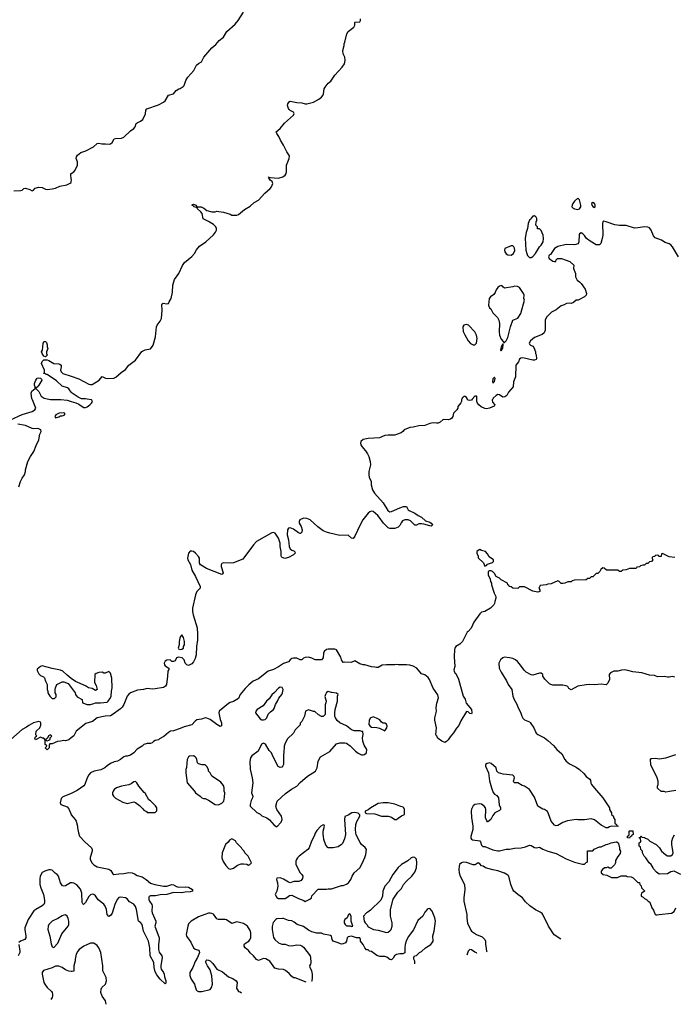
# Model space of a CAD drawing. Header units: inches. Extents: x 2528705 to 2676837, y 911742 to 1023252.
# Tile 37 of 143: x 2609379 to 2617250, y 912730 to 924559. Entities that reach past the tile are written whole.
import ezdxf

# ---------------------------------------------------------------- set-up
doc = ezdxf.new("R2010")
doc.units = ezdxf.units.IN
doc.header["$MEASUREMENT"] = 0
for name, color, linetype in [('C6901', 7, 'Continuous'), ('C6902', 7, 'Continuous'), ('C6911', 7, 'Continuous'), ('C6912', 7, 'Continuous')]:
    doc.layers.add(name, color=color, linetype=linetype)

msp = doc.modelspace()

# ---------------------------------------------------------------- linework, layer by layer
at = {"layer": 'C6901', "color": 5}
for points, elevation in [([(2609268, 919750), (2609410, 919814), (2609530, 919851), (2609562, 919870), (2609575, 919890), (2609548, 919950), (2609535, 919990), (2609529, 920000)], 20), ([(2609730, 920000), (2609750, 919995), (2609874, 919994), (2609950, 919986), (2610000, 919972)], 20), ([(2609368, 918948), (2609388, 919010), (2609408, 919050), (2609435, 919090), (2609448, 919132), (2609449, 919151), (2609479, 919250), (2609509, 919310), (2609550, 919372), (2609576, 919444), (2609608, 919510), (2609622, 919578), (2609637, 919610), (2609632, 919630), (2609610, 919643), (2609590, 919649), (2609550, 919643), (2609530, 919647), (2609450, 919683), (2609358, 919698)], 20), ([(2610000, 916645), (2609950, 916682), (2609899, 916730), (2609870, 916745), (2609770, 916763), (2609650, 916797), (2609630, 916789), (2609590, 916755), (2609590, 916742), (2609610, 916699), (2609630, 916681), (2609664, 916664), (2609678, 916650), (2609691, 916610), (2609711, 916571), (2609711, 916510), (2609718, 916490), (2609718, 916470), (2609742, 916430), (2609770, 916402), (2609796, 916404), (2609816, 916424), (2609818, 916450), (2609807, 916473), (2609806, 916510), (2609808, 916532), (2609826, 916570), (2609890, 916602), (2609910, 916605), (2609964, 916584), (2610000, 916535)], 20), ([(2610000, 915932), (2609970, 915909), (2609930, 915897), (2609910, 915899), (2609870, 915889), (2609832, 915888), (2609770, 915858), (2609742, 915858), (2609733, 915847), (2609732, 915810), (2609710, 915788), (2609686, 915810), (2609706, 915830), (2609702, 915842), (2609686, 915850), (2609687, 915907), (2609668, 915928), (2609652, 915928), (2609630, 915938), (2609570, 915908), (2609562, 915922), (2609570, 915942), (2609586, 915950), (2609578, 915958), (2609575, 915970), (2609579, 916010), (2609622, 916050), (2609635, 916085), (2609635, 916110), (2609630, 916118), (2609610, 916128), (2609545, 916110), (2609490, 916081), (2609462, 916058), (2609410, 916033), (2609271, 915910)], 20), ([(2610000, 915264), (2609990, 915259), (2609897, 915223), (2609877, 915203), (2609865, 915150), (2609872, 915130), (2609950, 915101), (2609970, 915079), (2609997, 915010), (2610000, 915006)], 40), ([(2610000, 914187), (2609990, 914187), (2609930, 914154), (2609910, 914150), (2609894, 914154), (2609884, 914164), (2609870, 914190), (2609846, 914270), (2609830, 914290), (2609805, 914305), (2609770, 914340), (2609750, 914347), (2609730, 914345), (2609682, 914330), (2609650, 914313), (2609626, 914270), (2609622, 914238), (2609621, 914170), (2609633, 914130), (2609667, 914047), (2609679, 913979), (2609677, 913950), (2609668, 913930), (2609650, 913913), (2609573, 913870), (2609549, 913851), (2609481, 913750), (2609443, 913650), (2609441, 913630), (2609453, 913550), (2609452, 913528), (2609443, 913510), (2609388, 913490), (2609369, 913471)], 40), ([(2609368, 913450), (2609382, 913370), (2609381, 913350), (2609361, 913310)], 40), ([(2610000, 913124), (2609970, 913129), (2609930, 913145), (2609890, 913173), (2609850, 913189), (2609811, 913189), (2609770, 913166), (2609666, 913134), (2609651, 913110), (2609648, 913090), (2609671, 912990), (2609681, 912970), (2609710, 912931), (2609763, 912883), (2609770, 912870), (2609774, 912850), (2609774, 912830), (2609768, 912810), (2609752, 912787)], 60)]:
    msp.add_lwpolyline(points, dxfattribs=dict(at, elevation=elevation))
for points, elevation in [([(2609910, 919836), (2609854, 919830), (2609814, 919810), (2609802, 919790), (2609810, 919774), (2609850, 919786), (2609870, 919798), (2609890, 919799), (2609922, 919810), (2609922, 919830)], 20), ([(2609750, 915966), (2609725, 915955), (2609713, 915927), (2609694, 915910), (2609698, 915898), (2609710, 915894), (2609730, 915902), (2609746, 915910), (2609746, 915930), (2609766, 915950)], 20), ([(2609930, 913804), (2609910, 913802), (2609890, 913794), (2609839, 913761), (2609770, 913727), (2609730, 913690), (2609721, 913670), (2609716, 913630), (2609741, 913550), (2609758, 913458), (2609770, 913422), (2609790, 913411), (2609836, 913464), (2609884, 913576), (2609961, 913670), (2609970, 913690), (2609970, 913730), (2609961, 913761), (2609950, 913789)], 60)]:
    msp.add_lwpolyline(points, close=True, dxfattribs=dict(at, elevation=elevation))
at = {"layer": 'C6902', "color": 5}
for points, elevation in [([(2610000, 922653), (2609994, 922690), (2609996, 922710), (2610000, 922713)], 40), ([(2609310, 922501), (2609394, 922506), (2609409, 922511), (2609429, 922531), (2609450, 922536), (2609500, 922520), (2609530, 922502), (2609546, 922510), (2609565, 922535), (2609610, 922547), (2609650, 922543), (2609690, 922521), (2609710, 922519), (2609770, 922525), (2609810, 922536), (2609860, 922560), (2609946, 922574), (2609987, 922593), (2609997, 922603), (2610000, 922616)], 40), ([(2610000, 920083), (2609970, 920125), (2609956, 920136), (2609890, 920157), (2609822, 920222), (2609710, 920295), (2609698, 920298), (2609690, 920306), (2609667, 920307), (2609678, 920322), (2609678, 920350), (2609641, 920430), (2609649, 920451), (2609670, 920472), (2609710, 920472), (2609730, 920465), (2609788, 920428), (2609850, 920426), (2609862, 920422), (2609878, 920410), (2609879, 920390), (2609870, 920350), (2609876, 920330), (2609896, 920310), (2610000, 920276)], 20), ([(2609529, 920000), (2609525, 920005), (2609519, 920070), (2609526, 920094), (2609566, 920130), (2609566, 920150), (2609558, 920170), (2609559, 920190), (2609574, 920230), (2609590, 920251), (2609610, 920258), (2609630, 920254), (2609642, 920242), (2609645, 920230), (2609610, 920168), (2609590, 920146), (2609578, 920142), (2609574, 920130), (2609610, 920092), (2609637, 920037), (2609673, 920013), (2609730, 920000)], 20)]:
    msp.add_lwpolyline(points, dxfattribs=dict(at, elevation=elevation))
at = {"layer": 'C6902', "color": 5, "elevation": 20}
msp.add_lwpolyline([(2609690, 920508), (2609670, 920518), (2609649, 920550), (2609642, 920570), (2609655, 920590), (2609662, 920670), (2609670, 920694), (2609690, 920694), (2609700, 920680), (2609711, 920651), (2609711, 920630), (2609718, 920610), (2609702, 920570), (2609702, 920550), (2609711, 920530)], close=True, dxfattribs=at)
at = {"layer": 'C6911', "color": 5}
for points, elevation in [([(2614696, 920000), (2614691, 919990), (2614691, 919970), (2614684, 919956), (2614647, 919913), (2614646, 919890), (2614635, 919870), (2614596, 919830), (2614587, 919793), (2614576, 919770), (2614560, 919760), (2614530, 919752), (2614470, 919757), (2614435, 919725), (2614410, 919713), (2614390, 919710), (2614350, 919717), (2614310, 919709), (2614250, 919683), (2614178, 919678), (2614110, 919663), (2614070, 919661), (2614002, 919630), (2613985, 919610), (2613964, 919596), (2613910, 919574), (2613890, 919569), (2613809, 919569), (2613770, 919565), (2613704, 919536), (2613569, 919529), (2613510, 919516), (2613482, 919490), (2613477, 919470), (2613482, 919450), (2613493, 919430), (2613539, 919379), (2613563, 919343), (2613578, 919310), (2613595, 919250), (2613597, 919210), (2613578, 919130), (2613577, 919090), (2613583, 919063), (2613605, 919010), (2613606, 918970), (2613620, 918910), (2613645, 918870), (2613750, 918756), (2613804, 918664), (2613830, 918646), (2613850, 918650), (2613950, 918696), (2613995, 918710), (2614030, 918712), (2614052, 918672), (2614063, 918663), (2614130, 918632), (2614170, 918601), (2614210, 918583), (2614259, 918539), (2614310, 918522), (2614327, 918510), (2614341, 918490), (2614339, 918481), (2614325, 918475), (2614310, 918477), (2614240, 918500), (2614210, 918504), (2614179, 918501), (2614150, 918487), (2614130, 918488), (2614079, 918539), (2614050, 918549), (2614029, 918551), (2614010, 918549), (2613983, 918537), (2613965, 918515), (2613950, 918481), (2613930, 918463), (2613890, 918448), (2613830, 918446), (2613810, 918455), (2613753, 918510), (2613703, 918583), (2613684, 918604), (2613630, 918649), (2613610, 918654), (2613590, 918648), (2613568, 918632), (2613506, 918550), (2613471, 918490), (2613407, 918353), (2613390, 918326), (2613370, 918329), (2613330, 918365), (2613230, 918360), (2613108, 918388), (2613070, 918400), (2613030, 918420), (2612965, 918465), (2612870, 918552), (2612830, 918568), (2612790, 918571), (2612749, 918551), (2612738, 918530), (2612739, 918510), (2612763, 918470), (2612775, 918430), (2612770, 918402), (2612754, 918386), (2612750, 918384), (2612730, 918393), (2612670, 918439), (2612630, 918455), (2612610, 918452), (2612600, 918430), (2612597, 918370), (2612610, 918310), (2612619, 918230), (2612630, 918201), (2612650, 918185), (2612676, 918176), (2612687, 918167), (2612692, 918150), (2612673, 918130), (2612610, 918096), (2612566, 918086), (2612536, 918096), (2612527, 918107), (2612523, 918123), (2612522, 918170), (2612510, 918230), (2612510, 918270), (2612493, 918330), (2612450, 918390), (2612430, 918397), (2612410, 918392), (2612227, 918290), (2612190, 918251), (2612062, 918078), (2611950, 918035), (2611910, 918030), (2611830, 918032), (2611810, 918025), (2611800, 918010), (2611803, 917990), (2611825, 917915), (2611819, 917901), (2611810, 917895), (2611625, 917965), (2611555, 918010), (2611541, 918030), (2611541, 918090), (2611529, 918110), (2611493, 918150), (2611470, 918168), (2611450, 918175), (2611430, 918173), (2611410, 918149), (2611397, 918090), (2611400, 918070), (2611432, 918012), (2611450, 917947), (2611494, 917870), (2611548, 917750), (2611548, 917730), (2611510, 917690), (2611493, 917650), (2611456, 917490), (2611456, 917450), (2611464, 917410), (2611514, 917254), (2611518, 917178), (2611516, 917110), (2611506, 917030), (2611503, 916930), (2611490, 916883), (2611470, 916843), (2611450, 916819), (2611410, 916802), (2611389, 916809), (2611370, 916828), (2611355, 916870), (2611333, 916893), (2611290, 916902), (2611266, 916894), (2611250, 916858), (2611230, 916849), (2611208, 916848), (2611187, 916867), (2611150, 916864), (2611130, 916853), (2611115, 916830), (2611119, 916810), (2611130, 916796), (2611174, 916770), (2611172, 916752), (2611161, 916730), (2611158, 916670), (2611143, 916570), (2611133, 916550), (2611110, 916535), (2611010, 916519), (2610977, 916517), (2610910, 916522), (2610868, 916512), (2610795, 916505), (2610710, 916470), (2610690, 916457), (2610670, 916430), (2610630, 916332), (2610610, 916298), (2610590, 916279), (2610490, 916207), (2610470, 916195), (2610408, 916192), (2610310, 916173), (2610254, 916126), (2610176, 916104), (2610058, 916010), (2610030, 915955), (2610000, 915932)], 20), ([(2610000, 919972), (2610056, 919956), (2610090, 919939), (2610131, 919910), (2610150, 919901), (2610170, 919899), (2610190, 919906), (2610224, 919930), (2610243, 919950), (2610254, 919970), (2610247, 919987), (2610242, 919990), (2610189, 920000)], 20), ([(2614820, 920000), (2614811, 919989), (2614790, 919984), (2614769, 919989), (2614762, 920000)], 20), ([(2615067, 920000), (2615060, 919990), (2615065, 919965), (2615091, 919930), (2615083, 919917), (2615030, 919893), (2614990, 919884), (2614970, 919887), (2614926, 919906), (2614899, 919930), (2614884, 919950), (2614877, 919970), (2614876, 920000)], 20), ([(2617256, 918096), (2617190, 918106), (2617110, 918146), (2617098, 918142), (2617092, 918108), (2617066, 918110), (2617062, 918122), (2617050, 918126), (2617018, 918122), (2617014, 918110), (2616993, 918107), (2616984, 918096), (2616984, 918084), (2616991, 918070), (2616974, 918050), (2616950, 918046), (2616930, 918026), (2616910, 918026), (2616890, 918006), (2616870, 918006), (2616844, 917996), (2616830, 917986), (2616798, 917982), (2616790, 917966), (2616710, 917966), (2616670, 917948), (2616630, 917946), (2616612, 917928), (2616590, 917928), (2616570, 917946), (2616433, 917947), (2616406, 917970), (2616390, 917974), (2616365, 917955), (2616354, 917930), (2616330, 917906), (2616310, 917906), (2616270, 917866), (2616250, 917866), (2616230, 917846), (2616210, 917846), (2616192, 917828), (2616050, 917826), (2616024, 917816), (2616010, 917806), (2615970, 917806), (2615932, 917788), (2615910, 917786), (2615890, 917786), (2615866, 917810), (2615850, 917818), (2615770, 917782), (2615730, 917778), (2615710, 917768), (2615638, 917762), (2615622, 917730), (2615634, 917710), (2615634, 917690), (2615610, 917682), (2615550, 917695), (2615450, 917746), (2615390, 917746), (2615370, 917726), (2615308, 917728), (2615290, 917746), (2615266, 917750), (2615262, 917762), (2615249, 917769), (2615246, 917790), (2615170, 917829), (2615149, 917849), (2615109, 917869), (2615090, 917906), (2615066, 917930), (2615050, 917938), (2615030, 917938), (2615014, 917930), (2615014, 917890), (2615037, 917837), (2615042, 917810), (2615051, 917790), (2615051, 917770), (2615085, 917670), (2615105, 917630), (2615105, 917610), (2615091, 917570), (2615090, 917546), (2615082, 917530), (2615042, 917490), (2614970, 917449), (2614930, 917439), (2614910, 917422), (2614841, 917319), (2614807, 917250), (2614770, 917209), (2614758, 917202), (2614705, 917090), (2614670, 917055), (2614625, 917030), (2614611, 917009), (2614608, 916992), (2614605, 916905), (2614611, 916790), (2614598, 916750), (2614602, 916730), (2614611, 916711), (2614622, 916702), (2614655, 916635), (2614710, 916431), (2614734, 916394), (2614748, 916348), (2614811, 916270), (2614816, 916230), (2614810, 916218), (2614790, 916222), (2614770, 916242), (2614750, 916248), (2614683, 916137), (2614659, 916081), (2614630, 916049), (2614595, 915990), (2614555, 915945), (2614530, 915909), (2614510, 915886), (2614490, 915873), (2614454, 915890), (2614410, 915922), (2614402, 915930), (2614398, 915950), (2614390, 915955), (2614383, 915970), (2614390, 916050), (2614370, 916142), (2614370, 916170), (2614390, 916250), (2614387, 916290), (2614393, 916347), (2614415, 916410), (2614407, 916447), (2614350, 916526), (2614307, 916630), (2614290, 916656), (2614250, 916689), (2614210, 916699), (2614155, 916770), (2614110, 916794), (2614070, 916804), (2614030, 916809), (2613930, 916809), (2613910, 916814), (2613890, 916809), (2613790, 916809), (2613737, 916803), (2613690, 916775), (2613670, 916775), (2613650, 916782), (2613610, 916784), (2613530, 916809), (2613510, 916809), (2613470, 916822), (2613410, 916858), (2613364, 916836), (2613290, 916842), (2613270, 916838), (2613250, 916869), (2613240, 916900), (2613187, 916987), (2613170, 916997), (2613090, 916998), (2613067, 916993), (2613042, 916970), (2613033, 916950), (2613027, 916893), (2613010, 916869), (2612930, 916869), (2612890, 916889), (2612850, 916899), (2612810, 916897), (2612791, 916890), (2612770, 916869), (2612750, 916869), (2612710, 916889), (2612670, 916889), (2612650, 916884), (2612631, 916869), (2612610, 916844), (2612550, 916825), (2612490, 916785), (2612430, 916753), (2612368, 916732), (2612250, 916639), (2612188, 916612), (2612133, 916567), (2612090, 916525), (2612031, 916450), (2612010, 916404), (2611950, 916367), (2611910, 916356), (2611890, 916345), (2611778, 916250), (2611775, 916230), (2611790, 916150), (2611805, 916110), (2611805, 916075), (2611790, 916069), (2611750, 916090), (2611670, 916152), (2611630, 916169), (2611610, 916173), (2611565, 916155), (2611510, 916146), (2611488, 916132), (2611450, 916089), (2611355, 916065), (2611310, 916042), (2611230, 916015), (2611194, 916010), (2611170, 915995), (2611114, 915946), (2611061, 915919), (2611050, 915908), (2611010, 915898), (2610990, 915888), (2610971, 915869), (2610950, 915862), (2610910, 915864), (2610871, 915849), (2610850, 915829), (2610790, 915795), (2610751, 915749), (2610710, 915722), (2610671, 915709), (2610650, 915709), (2610630, 915702), (2610590, 915669), (2610554, 915650), (2610516, 915644), (2610470, 915622), (2610430, 915595), (2610402, 915570), (2610354, 915546), (2610274, 915530), (2610231, 915509), (2610210, 915488), (2610191, 915450), (2610163, 915370), (2610150, 915354), (2610070, 915299), (2610000, 915264)], 40), ([(2617258, 916658), (2617230, 916669), (2617190, 916659), (2617170, 916659), (2617130, 916669), (2617050, 916664), (2617010, 916681), (2616950, 916684), (2616858, 916710), (2616750, 916724), (2616690, 916742), (2616650, 916747), (2616616, 916744), (2616570, 916734), (2616522, 916730), (2616483, 916710), (2616468, 916690), (2616470, 916630), (2616450, 916589), (2616430, 916568), (2616370, 916575), (2616290, 916567), (2616230, 916573), (2616190, 916569), (2616092, 916550), (2616010, 916509), (2615983, 916523), (2615968, 916548), (2615950, 916555), (2615910, 916562), (2615790, 916562), (2615766, 916570), (2615750, 916578), (2615694, 916634), (2615669, 916670), (2615668, 916690), (2615650, 916708), (2615628, 916708), (2615550, 916685), (2615530, 916687), (2615470, 916721), (2615443, 916743), (2615390, 916821), (2615365, 916850), (2615340, 916870), (2615310, 916883), (2615270, 916892), (2615210, 916899), (2615190, 916892), (2615162, 916870), (2615139, 916830), (2615146, 916770), (2615170, 916721), (2615234, 916614), (2615251, 916570), (2615297, 916510), (2615307, 916430), (2615325, 916390), (2615357, 916337), (2615374, 916290), (2615401, 916241), (2615415, 916190), (2615427, 916167), (2615448, 916148), (2615510, 916122), (2615516, 916116), (2615560, 916050), (2615590, 915987), (2615610, 915970), (2615691, 915930), (2615730, 915901), (2615799, 915839), (2615836, 915790), (2615897, 915737), (2615935, 915670), (2615951, 915650), (2615990, 915619), (2616070, 915577), (2616110, 915550), (2616161, 915501), (2616190, 915465), (2616234, 915434), (2616242, 915422), (2616248, 915388), (2616256, 915370), (2616290, 915325), (2616390, 915211), (2616471, 915090), (2616472, 915072), (2616494, 915030), (2616494, 915010), (2616513, 914993), (2616524, 914964), (2616534, 914950), (2616534, 914910), (2616538, 914898), (2616553, 914893), (2616558, 914878), (2616574, 914870), (2616570, 914866), (2616490, 914868), (2616470, 914862), (2616450, 914849), (2616430, 914849), (2616370, 914881), (2616290, 914945), (2616250, 914956), (2616170, 914946), (2616090, 914945), (2616070, 914949), (2615966, 914934), (2615910, 914914), (2615850, 914879), (2615830, 914875), (2615810, 914882), (2615769, 914930), (2615739, 915019), (2615725, 915045), (2615690, 915069), (2615670, 915075), (2615609, 915109), (2615570, 915218), (2615509, 915310), (2615450, 915349), (2615420, 915360), (2615370, 915389), (2615328, 915390), (2615319, 915399), (2615316, 915410), (2615327, 915450), (2615326, 915466), (2615310, 915481), (2615193, 915493), (2615138, 915510), (2615118, 915530), (2615109, 915570), (2615050, 915622), (2615030, 915629), (2614998, 915622), (2614978, 915610), (2614981, 915590), (2615016, 915510), (2615030, 915414), (2615051, 915330), (2615073, 915273), (2615090, 915254), (2615118, 915238), (2615137, 915210), (2615146, 915126), (2615162, 915090), (2615162, 915070), (2615150, 915058), (2615094, 915030), (2615070, 914998), (2615045, 914950), (2615010, 914922), (2615003, 914923), (2614995, 914935), (2614981, 914970), (2614983, 915070), (2614978, 915090), (2614964, 915110), (2614930, 915135), (2614910, 915138), (2614852, 915130), (2614830, 915113), (2614810, 915075), (2614806, 915050), (2614810, 914974), (2614828, 914870), (2614827, 914830), (2614805, 914745), (2614805, 914725), (2614810, 914714), (2614825, 914705), (2614910, 914692), (2614920, 914680), (2614930, 914642), (2614947, 914627), (2614970, 914625), (2615070, 914585), (2615130, 914574), (2615150, 914575), (2615227, 914593), (2615270, 914593), (2615330, 914605), (2615410, 914610), (2615459, 914621), (2615510, 914643), (2615530, 914639), (2615570, 914614), (2615590, 914611), (2615630, 914619), (2615670, 914595), (2615730, 914571), (2615830, 914543), (2615950, 914479), (2616050, 914436), (2616146, 914414), (2616170, 914414), (2616190, 914434), (2616202, 914438), (2616206, 914450), (2616207, 914573), (2616270, 914574), (2616288, 914592), (2616350, 914622), (2616370, 914622), (2616429, 914651), (2616450, 914652), (2616489, 914671), (2616550, 914682), (2616560, 914680), (2616574, 914670), (2616580, 914660), (2616592, 914610), (2616592, 914590), (2616602, 914570), (2616600, 914540), (2616570, 914506), (2616544, 914456), (2616542, 914430), (2616530, 914406), (2616490, 914366), (2616470, 914366), (2616450, 914378), (2616430, 914368), (2616410, 914368), (2616385, 914350), (2616372, 914330), (2616372, 914310), (2616394, 914290), (2616440, 914280), (2616493, 914253), (2616567, 914253), (2616610, 914272), (2616670, 914274), (2616684, 914264), (2616730, 914262), (2616754, 914250), (2616810, 914194), (2616833, 914193), (2616834, 914170), (2616852, 914152), (2616854, 914130), (2616894, 914090), (2616857, 914063), (2616851, 914050), (2616852, 914030), (2616877, 914017), (2616890, 914002), (2616914, 913990), (2616934, 913970), (2616957, 913957), (2616978, 913890), (2616999, 913859), (2617016, 913816), (2617030, 913806), (2617043, 913803), (2617070, 913807), (2617215, 913825), (2617250, 913845), (2617268, 913890)], 60), ([(2610000, 916535), (2610023, 916503), (2610045, 916470), (2610051, 916450), (2610070, 916425), (2610132, 916390), (2610134, 916350), (2610191, 916331), (2610230, 916331), (2610270, 916345), (2610290, 916351), (2610350, 916351), (2610430, 916359), (2610444, 916370), (2610473, 916410), (2610480, 916430), (2610482, 916490), (2610490, 916530), (2610489, 916649), (2610470, 916708), (2610450, 916728), (2610408, 916708), (2610390, 916708), (2610370, 916718), (2610330, 916715), (2610297, 916703), (2610282, 916690), (2610277, 916597), (2610299, 916559), (2610311, 916510), (2610290, 916499), (2610250, 916524), (2610206, 916530), (2610170, 916555), (2610049, 916609), (2610000, 916645)], 20), ([(2617270, 915297), (2617192, 915288), (2617150, 915278), (2617130, 915286), (2617093, 915287), (2617050, 915326), (2617048, 915350), (2617058, 915370), (2617055, 915410), (2617044, 915450), (2616966, 915606), (2616962, 915670), (2616970, 915682), (2616976, 915684), (2617030, 915686), (2617070, 915679), (2617150, 915691), (2617270, 915731)], 60), ([(2610000, 915006), (2610048, 914950), (2610057, 914930), (2610076, 914870), (2610075, 914850), (2610085, 914790), (2610099, 914750), (2610162, 914682), (2610241, 914610), (2610251, 914590), (2610251, 914570), (2610227, 914493), (2610226, 914474), (2610246, 914430), (2610270, 914405), (2610310, 914382), (2610452, 914352), (2610476, 914336), (2610498, 914298), (2610510, 914291), (2610570, 914299), (2610630, 914300), (2610690, 914315), (2610730, 914310), (2610759, 914299), (2610790, 914278), (2610850, 914262), (2610899, 914230), (2610950, 914186), (2611005, 914170), (2611110, 914149), (2611150, 914150), (2611210, 914170), (2611230, 914164), (2611263, 914143), (2611290, 914135), (2611370, 914139), (2611410, 914136), (2611455, 914110), (2611458, 914090), (2611430, 914081), (2611370, 914078), (2611330, 914069), (2611230, 914072), (2611150, 914050), (2611070, 914043), (2611012, 914032), (2610950, 914034), (2610935, 914025), (2610930, 914015), (2610930, 913990), (2610938, 913970), (2610969, 913930), (2610973, 913913), (2610970, 913850), (2610974, 913830), (2611018, 913730), (2611017, 913710), (2611003, 913670), (2611055, 913530), (2611057, 913510), (2611047, 913450), (2611049, 913390), (2611057, 913357), (2611087, 913310), (2611092, 913290), (2611075, 913190), (2611075, 913170), (2611080, 913150), (2611110, 913110), (2611116, 913090), (2611120, 913060), (2611136, 913010), (2611135, 912985), (2611130, 912975), (2611070, 913030), (2611030, 913084), (2611010, 913121), (2610996, 913170), (2610993, 913233), (2610949, 913310), (2610945, 913410), (2610927, 913487), (2610868, 913610), (2610850, 913690), (2610832, 913712), (2610808, 913730), (2610785, 913870), (2610770, 913906), (2610750, 913932), (2610701, 913961), (2610670, 913995), (2610650, 914010), (2610590, 914016), (2610570, 914011), (2610550, 913990), (2610522, 913930), (2610490, 913826), (2610470, 913795), (2610450, 913783), (2610430, 913809), (2610423, 913870), (2610408, 913910), (2610391, 913931), (2610324, 913984), (2610290, 914034), (2610270, 914050), (2610250, 914054), (2610230, 914043), (2610210, 914024), (2610170, 913952), (2610147, 913927), (2610137, 913937), (2610131, 913951), (2610125, 914065), (2610119, 914090), (2610110, 914111), (2610066, 914166), (2610030, 914184), (2610010, 914188), (2610000, 914187)], 40), ([(2617330, 914288), (2617250, 914328), (2617210, 914322), (2617170, 914298), (2617070, 914295), (2617036, 914316), (2616998, 914358), (2616995, 914370), (2616970, 914408), (2616949, 914429), (2616909, 914490), (2616889, 914509), (2616869, 914550), (2616868, 914568), (2616848, 914590), (2616842, 914622), (2616826, 914630), (2616826, 914670), (2616842, 914678), (2616846, 914690), (2616842, 914722), (2616830, 914726), (2616827, 914733), (2616842, 914738), (2616850, 914752), (2616858, 914738), (2616890, 914734), (2616904, 914724), (2616930, 914714), (2616954, 914690), (2617032, 914650), (2617071, 914610), (2617098, 914570), (2617150, 914525), (2617170, 914512), (2617210, 914512), (2617228, 914530), (2617235, 914550), (2617219, 914650), (2617222, 914690), (2617234, 914730), (2617253, 914767)], 60), ([(2614710, 914437), (2614690, 914429), (2614669, 914411), (2614663, 914390), (2614660, 914350), (2614665, 914310), (2614677, 914270), (2614727, 914170), (2614731, 914110), (2614719, 914010), (2614719, 913970), (2614755, 913810), (2614754, 913766), (2614764, 913704), (2614802, 913622), (2614811, 913610), (2614872, 913570), (2614940, 913540), (2614972, 913510), (2614981, 913490), (2614978, 913450), (2614985, 913430), (2614991, 913370), (2614998, 913361)], 60), ([(2615884, 913511), (2615805, 913565), (2615737, 913670), (2615669, 913810), (2615660, 913820), (2615637, 913837), (2615583, 913863), (2615513, 913913), (2615462, 913962), (2615425, 914010), (2615367, 914047), (2615319, 914090), (2615307, 914107), (2615284, 914170), (2615262, 914270), (2615250, 914282), (2615210, 914304), (2615130, 914334), (2615070, 914344), (2614978, 914370), (2614950, 914389), (2614930, 914394), (2614910, 914418), (2614890, 914428), (2614855, 914405), (2614830, 914404), (2614750, 914435), (2614710, 914437)], 60), ([(2612825, 912997), (2612690, 913049), (2612670, 913049), (2612646, 913066), (2612620, 913100), (2612577, 913137), (2612550, 913149), (2612490, 913150), (2612445, 913165), (2612386, 913246), (2612337, 913277), (2612310, 913280), (2612250, 913256), (2612227, 913267), (2612190, 913313), (2612150, 913349), (2612130, 913377), (2612090, 913410), (2612079, 913430), (2612079, 913450), (2612084, 913456), (2612135, 913490), (2612150, 913512), (2612157, 913530), (2612157, 913590), (2612150, 913618), (2612118, 913670), (2612070, 913702), (2611990, 913719), (2611930, 913701), (2611865, 913745), (2611850, 913750), (2611769, 913749), (2611750, 913757), (2611710, 913813), (2611690, 913822), (2611670, 913824), (2611650, 913823), (2611604, 913810), (2611530, 913780), (2611439, 913730), (2611410, 913696), (2611400, 913670), (2611379, 913570), (2611384, 913550), (2611436, 913476), (2611470, 913407), (2611490, 913391), (2611530, 913381), (2611539, 913370), (2611543, 913350), (2611519, 913290), (2611490, 913244), (2611459, 913170), (2611425, 913110), (2611426, 913074), (2611434, 913050), (2611442, 913030), (2611483, 912970), (2611503, 912903), (2611512, 912892), (2611530, 912882), (2611570, 912882), (2611670, 912907), (2611687, 912930), (2611697, 912970), (2611689, 913070), (2611670, 913142), (2611637, 913190), (2611617, 913230), (2611616, 913244), (2611623, 913257), (2611630, 913262), (2611650, 913261), (2611670, 913250), (2611701, 913221), (2611751, 913150), (2611818, 913118), (2611890, 913061), (2611941, 913041), (2611983, 913010), (2611994, 912990), (2611985, 912925), (2612010, 912885), (2612030, 912878), (2612046, 912868)], 60), ([(2614129, 913215), (2614129, 913249), (2614118, 913270), (2614118, 913290), (2614127, 913313), (2614150, 913314), (2614186, 913350), (2614210, 913362), (2614258, 913410), (2614322, 913450), (2614336, 913464), (2614349, 913490), (2614346, 913554), (2614361, 913610), (2614377, 913730), (2614369, 913770), (2614337, 913850), (2614310, 913879), (2614290, 913877), (2614278, 913870), (2614250, 913835), (2614226, 913790), (2614165, 913735), (2614115, 913625), (2614050, 913542), (2614027, 913490), (2614016, 913450), (2614011, 913410), (2614011, 913349), (2613985, 913335), (2613950, 913336), (2613910, 913329), (2613887, 913313), (2613870, 913282), (2613850, 913264), (2613829, 913269), (2613794, 913294), (2613770, 913302), (2613710, 913302), (2613674, 913314), (2613610, 913362), (2613586, 913370), (2613570, 913386), (2613550, 913386), (2613529, 913409), (2613509, 913450), (2613475, 913490), (2613478, 913510), (2613467, 913527), (2613430, 913529), (2613370, 913549), (2613330, 913542), (2613318, 913530), (2613307, 913490), (2613295, 913470), (2613270, 913456), (2613250, 913453), (2613236, 913456), (2613209, 913469), (2613150, 913489), (2613135, 913510), (2613128, 913550), (2613117, 913557), (2613033, 913573), (2613010, 913584), (2612950, 913586), (2612890, 913599), (2612850, 913619), (2612790, 913663), (2612715, 913690), (2612678, 913718), (2612650, 913732), (2612610, 913735), (2612550, 913761), (2612538, 913762), (2612470, 913757), (2612458, 913750), (2612427, 913713), (2612414, 913666), (2612414, 913630), (2612431, 913531), (2612446, 913510), (2612491, 913470), (2612530, 913454), (2612570, 913451), (2612610, 913436), (2612650, 913431), (2612710, 913445), (2612750, 913441), (2612773, 913433), (2612790, 913418), (2612871, 913311), (2612876, 913290), (2612879, 913230), (2612876, 913210), (2612865, 913190), (2612866, 913174), (2612886, 913130), (2612896, 913090), (2612896, 913050), (2612891, 913009), (2612889, 913008)], 60), ([(2610418, 912730), (2610409, 912770), (2610369, 912829), (2610355, 912870), (2610358, 912910), (2610368, 912930), (2610410, 912972), (2610424, 913010), (2610417, 913050), (2610377, 913130), (2610379, 913190), (2610354, 913350), (2610332, 913410), (2610310, 913436), (2610270, 913464), (2610230, 913465), (2610150, 913430), (2610094, 913390), (2610077, 913370), (2610059, 913330), (2610046, 913270), (2610046, 913250), (2610032, 913190), (2610031, 913129), (2610010, 913122), (2610000, 913124)], 60), ([(2614790, 913389), (2614771, 913369), (2614756, 913321)], 60), ([(2614876, 913341), (2614870, 913348), (2614850, 913355), (2614810, 913384), (2614790, 913389)], 60)]:
    msp.add_lwpolyline(points, dxfattribs=dict(at, elevation=elevation))
for points, elevation in [([(2614912, 918192), (2614902, 918190), (2614874, 918170), (2614874, 918150), (2614892, 918112), (2614893, 918093), (2614955, 918035), (2614970, 917994), (2614990, 918002), (2615003, 918017), (2615064, 918036), (2615078, 918050), (2615075, 918070), (2615025, 918105), (2615003, 918143), (2614978, 918170), (2614930, 918182)], 40), ([(2611330, 917169), (2611311, 917150), (2611304, 917130), (2611296, 917090), (2611298, 917050), (2611285, 917010), (2611290, 917002), (2611310, 916992), (2611330, 916998), (2611348, 917010), (2611348, 917030), (2611359, 917050), (2611361, 917070), (2611361, 917090), (2611350, 917135)], 20), ([(2613090, 916489), (2613070, 916475), (2613055, 916450), (2613048, 916428), (2613065, 916370), (2613062, 916350), (2613052, 916328), (2613052, 916210), (2613030, 916186), (2613008, 916188), (2612970, 916206), (2612928, 916248), (2612912, 916248), (2612850, 916268), (2612814, 916250), (2612802, 916190), (2612770, 916126), (2612753, 916107), (2612752, 916088), (2612692, 916028), (2612670, 915988), (2612600, 915920), (2612570, 915866), (2612558, 915830), (2612556, 915750), (2612551, 915730), (2612552, 915612), (2612545, 915595), (2612530, 915578), (2612510, 915575), (2612486, 915586), (2612422, 915710), (2612408, 915750), (2612380, 915780), (2612335, 915855), (2612310, 915868), (2612286, 915854), (2612246, 915770), (2612170, 915713), (2612154, 915690), (2612147, 915647), (2612150, 915554), (2612175, 915450), (2612183, 915390), (2612165, 915270), (2612182, 915230), (2612178, 915210), (2612161, 915179), (2612151, 915130), (2612152, 915110), (2612230, 915032), (2612270, 915012), (2612290, 914992), (2612351, 914971), (2612384, 914944), (2612440, 914880), (2612470, 914862), (2612523, 914917), (2612535, 914950), (2612529, 914990), (2612469, 915070), (2612459, 915110), (2612475, 915170), (2612577, 915263), (2612646, 915314), (2612710, 915351), (2612750, 915396), (2612838, 915470), (2612934, 915530), (2612957, 915570), (2612969, 915651), (2612996, 915704), (2613110, 915766), (2613190, 915858), (2613230, 915871), (2613290, 915871), (2613310, 915865), (2613354, 915834), (2613418, 915770), (2613450, 915746), (2613490, 915726), (2613510, 915725), (2613526, 915730), (2613549, 915751), (2613554, 915790), (2613522, 915842), (2613504, 915890), (2613501, 915930), (2613509, 915970), (2613506, 916006), (2613494, 916006), (2613470, 916015), (2613404, 916016), (2613369, 916029), (2613310, 916075), (2613228, 916110), (2613198, 916138), (2613175, 916170), (2613169, 916191), (2613169, 916229), (2613174, 916270), (2613201, 916370), (2613202, 916430), (2613209, 916450), (2613190, 916469), (2613130, 916477)], 60), ([(2612510, 916539), (2612490, 916529), (2612444, 916476), (2612410, 916446), (2612379, 916401), (2612346, 916370), (2612305, 916315), (2612236, 916270), (2612220, 916250), (2612215, 916230), (2612270, 916161), (2612290, 916147), (2612310, 916147), (2612330, 916151), (2612349, 916170), (2612365, 916215), (2612395, 916245), (2612429, 916270), (2612437, 916283), (2612453, 916330), (2612478, 916370), (2612494, 916406), (2612530, 916451), (2612539, 916470), (2612549, 916510), (2612536, 916536)], 60), ([(2613630, 916182), (2613592, 916168), (2613580, 916140), (2613578, 916090), (2613592, 916070), (2613610, 916058), (2613674, 916054), (2613707, 916047), (2613770, 916014), (2613793, 916050), (2613796, 916070), (2613790, 916095), (2613770, 916109), (2613749, 916109), (2613730, 916118), (2613709, 916149), (2613670, 916169)], 60), ([(2611470, 915713), (2611422, 915710), (2611410, 915702), (2611391, 915670), (2611385, 915575), (2611376, 915550), (2611375, 915510), (2611392, 915390), (2611482, 915290), (2611492, 915270), (2611551, 915231), (2611570, 915212), (2611590, 915202), (2611610, 915202), (2611650, 915182), (2611731, 915131), (2611770, 915127), (2611810, 915145), (2611835, 915170), (2611843, 915217), (2611844, 915270), (2611839, 915290), (2611839, 915330), (2611830, 915358), (2611797, 915397), (2611770, 915418), (2611688, 915470), (2611668, 915510), (2611648, 915530), (2611648, 915550), (2611630, 915586), (2611610, 915606), (2611573, 915607), (2611530, 915618), (2611518, 915630), (2611509, 915670), (2611501, 915690), (2611490, 915701)], 60), ([(2610770, 915407), (2610750, 915402), (2610720, 915380), (2610692, 915368), (2610603, 915350), (2610545, 915330), (2610517, 915310), (2610505, 915290), (2610497, 915270), (2610497, 915250), (2610507, 915230), (2610530, 915208), (2610619, 915159), (2610670, 915142), (2610750, 915161), (2610770, 915156), (2610818, 915118), (2610859, 915079), (2610870, 915062), (2610904, 915044), (2610910, 915034), (2611010, 915034), (2611027, 915053), (2611028, 915090), (2611014, 915114), (2610953, 915173), (2610930, 915186), (2610888, 915268), (2610876, 915276), (2610810, 915349), (2610789, 915390)], 60), ([(2613809, 915149), (2613751, 915149), (2613690, 915141), (2613602, 915090), (2613570, 915066), (2613534, 915050), (2613534, 915030), (2613550, 915022), (2613650, 915018), (2613730, 914991), (2613810, 914991), (2613850, 914976), (2613890, 914951), (2613910, 914951), (2613930, 914967), (2613970, 914995), (2614008, 915010), (2614005, 915070), (2613999, 915090), (2613990, 915099), (2613950, 915109), (2613890, 915135)], 60), ([(2613410, 915034), (2613374, 915030), (2613330, 915002), (2613290, 914986), (2613286, 914950), (2613295, 914770), (2613284, 914716), (2613260, 914660), (2613250, 914648), (2613210, 914622), (2613150, 914608), (2613090, 914608), (2613060, 914640), (2613035, 914710), (2613034, 914750), (2613028, 914770), (2613028, 914810), (2613046, 914870), (2613042, 914882), (2613030, 914886), (2613002, 914870), (2612950, 914818), (2612930, 914786), (2612918, 914750), (2612886, 914690), (2612858, 914610), (2612845, 914590), (2612738, 914510), (2612718, 914490), (2612707, 914470), (2612701, 914450), (2612701, 914410), (2612752, 914310), (2612772, 914290), (2612782, 914270), (2612780, 914240), (2612764, 914216), (2612737, 914203), (2612677, 914203), (2612630, 914189), (2612610, 914195), (2612550, 914234), (2612510, 914248), (2612470, 914246), (2612465, 914230), (2612478, 914190), (2612485, 914150), (2612471, 914089), (2612452, 914050), (2612472, 914012), (2612490, 914002), (2612570, 914002), (2612590, 914012), (2612622, 914038), (2612650, 914041), (2612730, 913999), (2612795, 913975), (2612810, 913965), (2612868, 913992), (2612886, 914010), (2612890, 914034), (2612968, 914112), (2613068, 914112), (2613090, 914118), (2613130, 914118), (2613250, 914158), (2613270, 914158), (2613310, 914171), (2613334, 914190), (2613359, 914230), (2613375, 914270), (2613402, 914310), (2613470, 914371), (2613499, 914421), (2613530, 914492), (2613541, 914530), (2613549, 914590), (2613533, 914613), (2613490, 914648), (2613473, 914673), (2613426, 914766), (2613419, 914790), (2613415, 914830), (2613422, 914890), (2613434, 914926), (2613468, 914990), (2613467, 915007), (2613450, 915026)], 60), ([(2616710, 914726), (2616686, 914730), (2616686, 914750), (2616702, 914758), (2616706, 914770), (2616706, 914810), (2616710, 914814), (2616752, 914812), (2616754, 914770), (2616738, 914762), (2616734, 914750), (2616718, 914742)], 60), ([(2611930, 914718), (2611900, 914700), (2611884, 914676), (2611852, 914650), (2611815, 914550), (2611811, 914490), (2611825, 914445), (2611858, 914398), (2611890, 914362), (2611910, 914352), (2611950, 914365), (2612000, 914400), (2612043, 914417), (2612070, 914418), (2612110, 914412), (2612130, 914402), (2612146, 914410), (2612166, 914430), (2612128, 914510), (2612088, 914550), (2612078, 914570), (2612055, 914595), (2612048, 914610), (2611988, 914670), (2611975, 914695)], 60), ([(2614110, 914498), (2614086, 914490), (2614045, 914455), (2613971, 914410), (2613930, 914374), (2613867, 914290), (2613818, 914202), (2613770, 914148), (2613747, 914090), (2613743, 914030), (2613721, 913979), (2613598, 913862), (2613565, 913835), (2613550, 913828), (2613514, 913790), (2613522, 913730), (2613532, 913710), (2613552, 913690), (2613570, 913662), (2613634, 913630), (2613690, 913621), (2613788, 913592), (2613810, 913598), (2613830, 913611), (2613844, 913630), (2613857, 913670), (2613857, 913710), (2613839, 913790), (2613839, 913870), (2613869, 913991), (2613925, 914075), (2613970, 914122), (2613993, 914167), (2614030, 914211), (2614093, 914270), (2614130, 914318), (2614149, 914370), (2614156, 914430), (2614150, 914474), (2614130, 914494)], 60), ([(2613350, 913815), (2613332, 913808), (2613318, 913770), (2613290, 913749), (2613279, 913730), (2613279, 913710), (2613291, 913690), (2613310, 913674), (2613352, 913672), (2613370, 913665), (2613386, 913670), (2613365, 913730), (2613364, 913790)], 60)]:
    msp.add_lwpolyline(points, close=True, dxfattribs=dict(at, elevation=elevation))
at = {"layer": 'C6912', "color": 5}
for points, elevation in [([(2610000, 922713), (2610030, 922733), (2610047, 922753), (2610076, 922810), (2610074, 922850), (2610060, 922890), (2610061, 922910), (2610075, 922930), (2610116, 922964), (2610175, 922985), (2610265, 923030), (2610310, 923071), (2610330, 923075), (2610366, 923066), (2610410, 923068), (2610455, 923065), (2610471, 923069), (2610490, 923085), (2610514, 923126), (2610530, 923133), (2610604, 923136), (2610631, 923149), (2610710, 923223), (2610750, 923250), (2610767, 923273), (2610781, 923310), (2610790, 923321), (2610830, 923339), (2610859, 923361), (2610892, 923428), (2610897, 923470), (2610909, 923490), (2611050, 923536), (2611110, 923567), (2611130, 923586), (2611168, 923652), (2611230, 923670), (2611262, 923710), (2611292, 923728), (2611310, 923731), (2611345, 923755), (2611357, 923770), (2611377, 923830), (2611401, 923870), (2611472, 923948), (2611506, 924014), (2611530, 924033), (2611567, 924053), (2611593, 924110), (2611690, 924220), (2611738, 924262), (2611777, 924310), (2611830, 924350), (2611870, 924416), (2611970, 924505), (2612007, 924550), (2612070, 924650)], 40), ([(2610000, 920276), (2610090, 920246), (2610210, 920182), (2610230, 920176), (2610250, 920178), (2610335, 920230), (2610370, 920274), (2610412, 920252), (2610430, 920248), (2610510, 920253), (2610537, 920263), (2610599, 920321), (2610650, 920357), (2610692, 920410), (2610770, 920469), (2610847, 920573), (2610889, 920591), (2610950, 920605), (2610970, 920623), (2610984, 920650), (2611013, 920750), (2611025, 920870), (2611032, 920890), (2611070, 920935), (2611085, 920970), (2611092, 921070), (2611090, 921134), (2611094, 921146), (2611106, 921154), (2611150, 921144), (2611169, 921151), (2611175, 921170), (2611200, 921210), (2611215, 921285), (2611219, 921370), (2611242, 921438), (2611291, 921510), (2611335, 921605), (2611360, 921640), (2611450, 921713), (2611480, 921750), (2611504, 921796), (2611541, 921839), (2611619, 921890), (2611710, 921976), (2611734, 922006), (2611744, 922030), (2611745, 922050), (2611737, 922070), (2611710, 922100), (2611650, 922136), (2611585, 922165), (2611572, 922232), (2611559, 922250), (2611515, 922290), (2611516, 922296), (2611510, 922306), (2611496, 922304), (2611478, 922310), (2611464, 922324), (2611448, 922332), (2611470, 922342), (2611498, 922330), (2611511, 922311), (2611562, 922310), (2611595, 922295), (2611630, 922267), (2611690, 922252), (2611730, 922252), (2611750, 922258), (2611775, 922255), (2611830, 922245), (2611910, 922221), (2611930, 922211), (2611991, 922211), (2612010, 922217), (2612083, 922277), (2612150, 922319), (2612199, 922361), (2612250, 922390), (2612326, 922474), (2612392, 922530), (2612407, 922550), (2612423, 922590), (2612413, 922613), (2612389, 922630), (2612384, 922644), (2612375, 922650), (2612378, 922658), (2612368, 922670), (2612382, 922662), (2612395, 922665), (2612438, 922658), (2612490, 922657), (2612543, 922670), (2612570, 922690), (2612582, 922710), (2612587, 922730), (2612587, 922810), (2612620, 922890), (2612624, 922924), (2612591, 922971), (2612550, 923053), (2612515, 923110), (2612496, 923156), (2612469, 923190), (2612461, 923210), (2612510, 923253), (2612564, 923316), (2612670, 923411), (2612678, 923430), (2612670, 923449), (2612630, 923469), (2612620, 923480), (2612610, 923494), (2612598, 923530), (2612602, 923550), (2612625, 923575), (2612630, 923579), (2612650, 923578), (2612710, 923566), (2612770, 923562), (2612810, 923550), (2612830, 923550), (2612910, 923570), (2612977, 923603), (2613010, 923630), (2613025, 923650), (2613033, 923670), (2613041, 923730), (2613051, 923750), (2613090, 923796), (2613119, 923821), (2613167, 923893), (2613255, 923990), (2613284, 924030), (2613292, 924070), (2613289, 924109), (2613269, 924150), (2613265, 924190), (2613279, 924250), (2613279, 924270), (2613289, 924290), (2613314, 924390), (2613330, 924418), (2613398, 924470), (2613407, 924493), (2613409, 924531), (2613470, 924534), (2613478, 924550), (2613478, 924570)], 20), ([(2610000, 922616), (2610004, 922630), (2610000, 922653)], 40), ([(2617299, 921710), (2617230, 921831), (2617210, 921854), (2617190, 921866), (2617142, 921882), (2617098, 921910), (2617020, 921940), (2617001, 921961), (2616970, 922032), (2616950, 922057), (2616930, 922068), (2616890, 922071), (2616810, 922057), (2616770, 922056), (2616670, 922085), (2616590, 922086), (2616536, 922096), (2616430, 922132), (2616403, 922137), (2616391, 922129), (2616387, 922110), (2616391, 921970), (2616384, 921930), (2616365, 921870), (2616350, 921855), (2616310, 921855), (2616237, 921897), (2616195, 921930), (2616170, 921968), (2616150, 921988), (2616130, 921998), (2616112, 921988), (2616105, 921975), (2616101, 921890), (2616094, 921866), (2616050, 921856), (2615950, 921859), (2615850, 921834), (2615811, 921810), (2615762, 921738), (2615745, 921730), (2615738, 921710), (2615747, 921690), (2615790, 921658), (2615810, 921652), (2615826, 921654), (2615828, 921672), (2615846, 921690), (2615894, 921690), (2615993, 921653), (2616042, 921610), (2616038, 921570), (2616062, 921510), (2616062, 921470), (2616082, 921430), (2616111, 921411), (2616131, 921391), (2616180, 921320), (2616196, 921270), (2616191, 921250), (2616170, 921228), (2616094, 921190), (2616072, 921188), (2616040, 921160), (2616011, 921149), (2615990, 921155), (2615954, 921150), (2615926, 921134), (2615890, 921121), (2615830, 921073), (2615774, 921046), (2615714, 920986), (2615699, 920950), (2615698, 920830), (2615685, 920795), (2615662, 920778), (2615570, 920739), (2615520, 920700), (2615506, 920674), (2615510, 920662), (2615522, 920650), (2615550, 920638), (2615562, 920622), (2615582, 920570), (2615582, 920550), (2615591, 920531), (2615595, 920485), (2615590, 920478), (2615570, 920469), (2615549, 920469), (2615430, 920497), (2615406, 920494), (2615390, 920482), (2615375, 920450), (2615345, 920410), (2615339, 920270), (2615315, 920210), (2615311, 920150), (2615258, 920082), (2615236, 920044), (2615211, 920029), (2615190, 920025), (2615150, 920052), (2615130, 920054), (2615110, 920045), (2615073, 920010), (2615067, 920000)], 20), ([(2610189, 920000), (2610170, 920003), (2610124, 920004), (2610082, 920022), (2610010, 920070), (2610000, 920083)], 20), ([(2614762, 920000), (2614750, 920019), (2614735, 920030), (2614722, 920030), (2614710, 920024), (2614701, 920010), (2614696, 920000)], 20), ([(2614876, 920000), (2614875, 920030), (2614870, 920037), (2614850, 920037), (2614820, 920000)], 20)]:
    msp.add_lwpolyline(points, dxfattribs=dict(at, elevation=elevation))
at = {"layer": 'C6912', "color": 5, "elevation": 20}
for points in [[(2616090, 922413), (2616050, 922377), (2616031, 922350), (2616021, 922330), (2616019, 922310), (2616033, 922293), (2616050, 922285), (2616090, 922280), (2616110, 922288), (2616125, 922310), (2616127, 922330), (2616110, 922395)], [(2616270, 922363), (2616253, 922350), (2616257, 922330), (2616270, 922313), (2616290, 922303), (2616297, 922310), (2616300, 922330), (2616290, 922351)], [(2615570, 922206), (2615562, 922198), (2615550, 922197), (2615530, 922175), (2615521, 922159), (2615510, 922149), (2615491, 922110), (2615486, 922050), (2615470, 922004), (2615456, 921936), (2615466, 921790), (2615476, 921750), (2615486, 921726), (2615505, 921705), (2615510, 921701), (2615530, 921703), (2615550, 921715), (2615583, 921750), (2615629, 921830), (2615650, 921852), (2615673, 921890), (2615679, 921930), (2615675, 921970), (2615650, 922026), (2615630, 922046), (2615607, 922047), (2615606, 922070), (2615586, 922090), (2615588, 922130), (2615598, 922150), (2615598, 922170), (2615590, 922186)], [(2615290, 921841), (2615214, 921810), (2615207, 921790), (2615211, 921770), (2615230, 921746), (2615250, 921735), (2615290, 921728), (2615317, 921750), (2615332, 921788), (2615330, 921814), (2615322, 921830), (2615310, 921841)], [(2615170, 921364), (2615150, 921357), (2615130, 921341), (2615110, 921315), (2615098, 921282), (2615081, 921259), (2615041, 921230), (2615026, 921210), (2615016, 921130), (2615019, 921119), (2615030, 921099), (2615045, 921085), (2615070, 921038), (2615123, 920983), (2615141, 920950), (2615148, 920908), (2615143, 920810), (2615148, 920768), (2615170, 920722), (2615192, 920692), (2615202, 920682), (2615210, 920682), (2615230, 920701), (2615250, 920742), (2615281, 920870), (2615309, 920951), (2615370, 920972), (2615405, 921030), (2615448, 921190), (2615442, 921210), (2615444, 921250), (2615437, 921270), (2615390, 921342), (2615365, 921355), (2615330, 921358), (2615310, 921348), (2615210, 921335), (2615190, 921348), (2615180, 921360)], [(2614750, 920895), (2614718, 920890), (2614706, 920870), (2614710, 920814), (2614730, 920771), (2614770, 920701), (2614798, 920670), (2614830, 920651), (2614850, 920652), (2614870, 920674), (2614879, 920730), (2614873, 920770), (2614853, 920810), (2614774, 920890)], [(2615190, 920666), (2615167, 920630), (2615162, 920590), (2615170, 920582), (2615190, 920614), (2615194, 920654)], [(2615090, 920266), (2615070, 920246), (2615065, 920210), (2615070, 920194), (2615090, 920214), (2615095, 920250)]]:
    msp.add_lwpolyline(points, close=True, dxfattribs=at)

doc.saveas('drawing.dxf')
